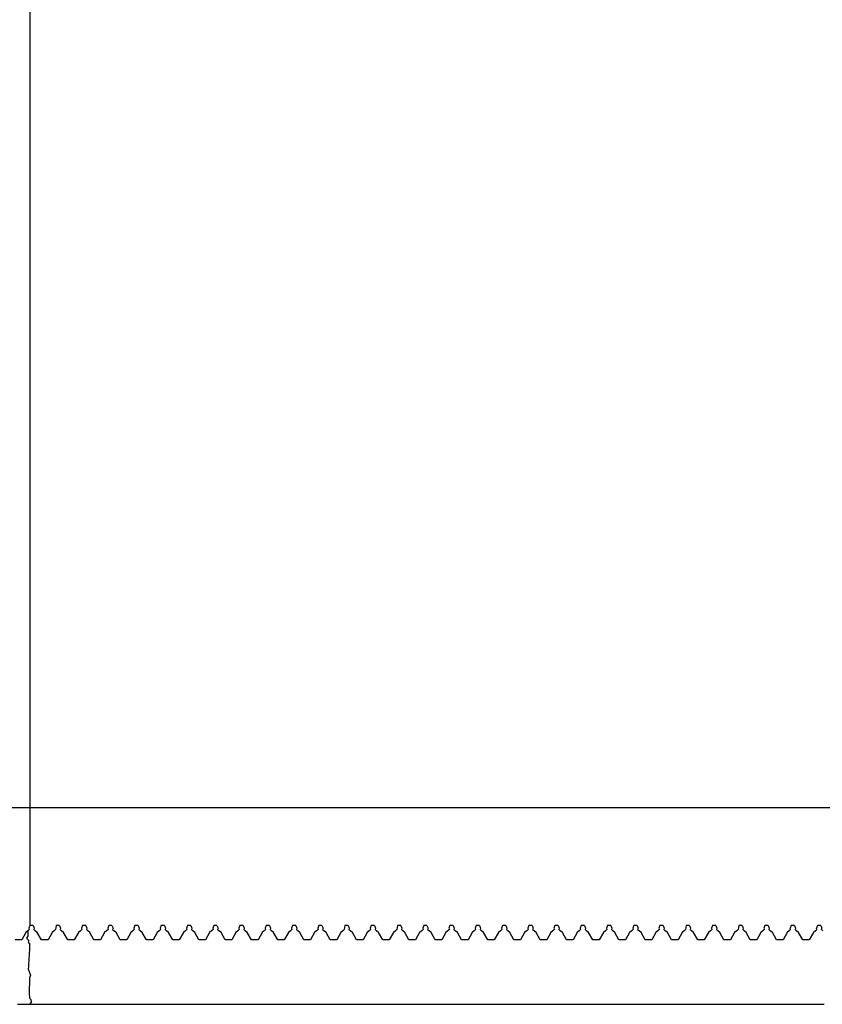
# Model space of a CAD drawing. Extents: x -1681 to 1519, y -1242 to 981.
# Tile 18 of 28: x -82 to -51, y 831 to 868. Entities that reach past the tile are written whole.
import ezdxf

# ---------------------------------------------------------------- set-up
doc = ezdxf.new("R2010")
doc.units = 0
doc.layers.get('0').update_dxf_attribs({"linetype": 'CONTINUOUS'})

msp = doc.modelspace()

# ---------------------------------------------------------------- linework, layer by layer
for p, q in [((-81.236, 980.632), (-81.236, 838.132)), ((-140.424, 838.132), (-81.236, 838.132)), ((-81.236, 838.132), (-22.047, 838.132)), ((-81.236, 838.132), (-81.236, 833.632)), ((-81.236, 833.632), (-81.275, 833.533)), ((-81.111, 833.632), (-81.236, 833.632)), ((-81.111, 833.632), (-81.071, 833.533)), ((-80.236, 833.632), (-80.26, 833.477)), ((-80.111, 833.632), (-80.236, 833.632)), ((-80.111, 833.632), (-80.071, 833.533)), ((-79.236, 833.632), (-79.275, 833.533)), ((-79.111, 833.632), (-79.236, 833.632)), ((-79.111, 833.632), (-79.071, 833.533)), ((-78.236, 833.632), (-78.275, 833.533)), ((-78.111, 833.632), (-78.236, 833.632)), ((-78.111, 833.632), (-78.071, 833.533)), ((-77.236, 833.632), (-77.275, 833.533)), ((-77.111, 833.632), (-77.236, 833.632)), ((-77.111, 833.632), (-77.071, 833.533)), ((-76.236, 833.632), (-76.275, 833.533)), ((-76.111, 833.632), (-76.236, 833.632)), ((-76.111, 833.632), (-76.071, 833.533)), ((-75.236, 833.632), (-75.275, 833.533)), ((-75.111, 833.632), (-75.236, 833.632)), ((-75.111, 833.632), (-75.071, 833.533)), ((-74.236, 833.632), (-74.275, 833.533)), ((-74.111, 833.632), (-74.236, 833.632)), ((-74.111, 833.632), (-74.071, 833.533)), ((-73.236, 833.632), (-73.275, 833.533)), ((-73.111, 833.632), (-73.236, 833.632)), ((-73.111, 833.632), (-73.071, 833.533)), ((-72.236, 833.632), (-72.275, 833.533)), ((-72.111, 833.632), (-72.236, 833.632)), ((-72.111, 833.632), (-72.071, 833.533)), ((-71.236, 833.632), (-71.275, 833.533)), ((-71.111, 833.632), (-71.236, 833.632)), ((-71.111, 833.632), (-71.071, 833.533)), ((-70.236, 833.632), (-70.275, 833.533)), ((-70.111, 833.632), (-70.236, 833.632)), ((-70.111, 833.632), (-70.071, 833.533)), ((-69.236, 833.632), (-69.26, 833.477)), ((-69.111, 833.632), (-69.236, 833.632)), ((-69.111, 833.632), (-69.071, 833.533)), ((-68.236, 833.632), (-68.275, 833.533)), ((-68.111, 833.632), (-68.236, 833.632)), ((-68.111, 833.632), (-68.071, 833.533)), ((-67.236, 833.632), (-67.26, 833.477)), ((-67.111, 833.632), (-67.236, 833.632)), ((-67.111, 833.632), (-67.071, 833.533)), ((-66.236, 833.632), (-66.275, 833.533)), ((-66.111, 833.632), (-66.236, 833.632)), ((-66.111, 833.632), (-66.071, 833.533)), ((-65.236, 833.632), (-65.275, 833.533)), ((-65.111, 833.632), (-65.236, 833.632)), ((-65.111, 833.632), (-65.071, 833.533)), ((-64.236, 833.632), (-64.275, 833.533)), ((-64.111, 833.632), (-64.236, 833.632)), ((-64.111, 833.632), (-64.071, 833.533)), ((-63.236, 833.632), (-63.275, 833.533)), ((-63.111, 833.632), (-63.236, 833.632)), ((-63.111, 833.632), (-63.071, 833.533)), ((-62.236, 833.632), (-62.275, 833.533)), ((-62.111, 833.632), (-62.236, 833.632)), ((-62.111, 833.632), (-62.071, 833.533)), ((-61.236, 833.632), (-61.275, 833.533)), ((-61.111, 833.632), (-61.236, 833.632)), ((-61.111, 833.632), (-61.071, 833.533)), ((-60.236, 833.632), (-60.275, 833.533)), ((-60.111, 833.632), (-60.236, 833.632)), ((-60.111, 833.632), (-60.071, 833.533)), ((-59.236, 833.632), (-59.275, 833.533)), ((-59.111, 833.632), (-59.236, 833.632)), ((-59.111, 833.632), (-59.071, 833.533)), ((-58.236, 833.632), (-58.275, 833.533)), ((-58.111, 833.632), (-58.236, 833.632)), ((-58.111, 833.632), (-58.071, 833.533)), ((-57.236, 833.632), (-57.275, 833.533)), ((-57.111, 833.632), (-57.236, 833.632)), ((-57.111, 833.632), (-57.071, 833.533)), ((-56.236, 833.632), (-56.26, 833.477)), ((-56.111, 833.632), (-56.236, 833.632)), ((-56.111, 833.632), (-56.071, 833.533)), ((-55.236, 833.632), (-55.275, 833.533)), ((-55.111, 833.632), (-55.236, 833.632)), ((-55.111, 833.632), (-55.071, 833.533)), ((-54.236, 833.632), (-54.26, 833.477)), ((-54.111, 833.632), (-54.236, 833.632)), ((-54.111, 833.632), (-54.071, 833.533)), ((-53.236, 833.632), (-53.275, 833.533)), ((-53.111, 833.632), (-53.236, 833.632)), ((-53.111, 833.632), (-53.071, 833.533)), ((-52.236, 833.632), (-52.275, 833.533)), ((-52.111, 833.632), (-52.236, 833.632)), ((-52.111, 833.632), (-52.071, 833.533)), ((-51.236, 833.632), (-51.275, 833.533)), ((-51.111, 833.632), (-51.236, 833.632)), ((-51.111, 833.632), (-51.071, 833.533)), ((-81.392, 833.361), (-81.548, 833.09)), ((-81.314, 833.43), (-81.392, 833.361)), ((-81.314, 833.43), (-81.319, 833.23)), ((-81.287, 833.454), (-81.314, 833.43)), ((-81.26, 833.477), (-81.287, 833.454)), ((-81.275, 833.533), (-81.26, 833.477)), ((-81.071, 833.533), (-81.086, 833.477)), ((-81.086, 833.477), (-81.06, 833.454)), ((-81.06, 833.454), (-81.033, 833.43)), ((-80.955, 833.361), (-81.033, 833.43)), ((-80.798, 833.09), (-80.955, 833.361)), ((-80.392, 833.361), (-80.548, 833.09)), ((-80.314, 833.43), (-80.392, 833.361)), ((-80.314, 833.43), (-80.26, 833.477)), ((-80.071, 833.533), (-80.086, 833.477)), ((-80.086, 833.477), (-80.06, 833.454)), ((-80.06, 833.454), (-80.033, 833.43)), ((-79.955, 833.361), (-80.033, 833.43)), ((-79.798, 833.09), (-79.955, 833.361)), ((-79.392, 833.361), (-79.548, 833.09)), ((-79.314, 833.43), (-79.392, 833.361)), ((-79.287, 833.454), (-79.314, 833.43)), ((-79.26, 833.477), (-79.287, 833.454)), ((-79.275, 833.533), (-79.26, 833.477)), ((-79.071, 833.533), (-79.086, 833.477)), ((-79.086, 833.477), (-79.06, 833.454)), ((-79.06, 833.454), (-79.033, 833.43)), ((-78.955, 833.361), (-79.033, 833.43)), ((-78.798, 833.09), (-78.955, 833.361)), ((-78.392, 833.361), (-78.548, 833.09)), ((-78.314, 833.43), (-78.392, 833.361)), ((-78.287, 833.454), (-78.314, 833.43)), ((-78.26, 833.477), (-78.287, 833.454)), ((-78.275, 833.533), (-78.26, 833.477)), ((-78.071, 833.533), (-78.086, 833.477)), ((-78.086, 833.477), (-78.06, 833.454)), ((-78.06, 833.454), (-78.033, 833.43)), ((-77.955, 833.361), (-78.033, 833.43)), ((-77.798, 833.09), (-77.955, 833.361)), ((-77.392, 833.361), (-77.548, 833.09)), ((-77.314, 833.43), (-77.392, 833.361)), ((-77.287, 833.454), (-77.314, 833.43)), ((-77.26, 833.477), (-77.287, 833.454)), ((-77.275, 833.533), (-77.26, 833.477)), ((-77.071, 833.533), (-77.086, 833.477)), ((-77.086, 833.477), (-77.06, 833.454)), ((-77.06, 833.454), (-77.033, 833.43)), ((-76.955, 833.361), (-77.033, 833.43)), ((-76.798, 833.09), (-76.955, 833.361)), ((-76.392, 833.361), (-76.548, 833.09)), ((-76.314, 833.43), (-76.392, 833.361)), ((-76.287, 833.454), (-76.314, 833.43)), ((-76.26, 833.477), (-76.287, 833.454)), ((-76.275, 833.533), (-76.26, 833.477)), ((-76.071, 833.533), (-76.086, 833.477)), ((-76.086, 833.477), (-76.06, 833.454)), ((-76.06, 833.454), (-76.033, 833.43)), ((-75.955, 833.361), (-76.033, 833.43)), ((-75.798, 833.09), (-75.955, 833.361)), ((-75.392, 833.361), (-75.548, 833.09)), ((-75.314, 833.43), (-75.392, 833.361)), ((-75.287, 833.454), (-75.314, 833.43)), ((-75.26, 833.477), (-75.287, 833.454)), ((-75.275, 833.533), (-75.26, 833.477)), ((-75.071, 833.533), (-75.086, 833.477)), ((-75.086, 833.477), (-75.06, 833.454)), ((-75.06, 833.454), (-75.033, 833.43)), ((-74.955, 833.361), (-75.033, 833.43)), ((-74.798, 833.09), (-74.955, 833.361)), ((-74.392, 833.361), (-74.548, 833.09)), ((-74.314, 833.43), (-74.392, 833.361)), ((-74.287, 833.454), (-74.314, 833.43)), ((-74.26, 833.477), (-74.287, 833.454)), ((-74.275, 833.533), (-74.26, 833.477)), ((-74.071, 833.533), (-74.086, 833.477)), ((-74.086, 833.477), (-74.06, 833.454)), ((-74.06, 833.454), (-74.033, 833.43)), ((-73.955, 833.361), (-74.033, 833.43)), ((-73.798, 833.09), (-73.955, 833.361)), ((-73.392, 833.361), (-73.548, 833.09)), ((-73.314, 833.43), (-73.392, 833.361)), ((-73.287, 833.454), (-73.314, 833.43)), ((-73.26, 833.477), (-73.287, 833.454)), ((-73.275, 833.533), (-73.26, 833.477)), ((-73.071, 833.533), (-73.086, 833.477)), ((-73.086, 833.477), (-73.06, 833.454)), ((-73.06, 833.454), (-73.033, 833.43)), ((-72.955, 833.361), (-73.033, 833.43)), ((-72.798, 833.09), (-72.955, 833.361)), ((-72.392, 833.361), (-72.548, 833.09)), ((-72.314, 833.43), (-72.392, 833.361)), ((-72.287, 833.454), (-72.314, 833.43)), ((-72.26, 833.477), (-72.287, 833.454)), ((-72.275, 833.533), (-72.26, 833.477)), ((-72.071, 833.533), (-72.086, 833.477)), ((-72.086, 833.477), (-72.06, 833.454)), ((-72.06, 833.454), (-72.033, 833.43)), ((-71.955, 833.361), (-72.033, 833.43)), ((-71.798, 833.09), (-71.955, 833.361)), ((-71.392, 833.361), (-71.548, 833.09)), ((-71.314, 833.43), (-71.392, 833.361)), ((-71.287, 833.454), (-71.314, 833.43)), ((-71.26, 833.477), (-71.287, 833.454)), ((-71.275, 833.533), (-71.26, 833.477)), ((-71.071, 833.533), (-71.086, 833.477)), ((-71.086, 833.477), (-71.06, 833.454)), ((-71.06, 833.454), (-71.033, 833.43)), ((-70.955, 833.361), (-71.033, 833.43)), ((-70.798, 833.09), (-70.955, 833.361)), ((-70.392, 833.361), (-70.548, 833.09)), ((-70.314, 833.43), (-70.392, 833.361)), ((-70.287, 833.454), (-70.314, 833.43)), ((-70.26, 833.477), (-70.287, 833.454)), ((-70.275, 833.533), (-70.26, 833.477)), ((-70.071, 833.533), (-70.086, 833.477)), ((-70.086, 833.477), (-70.06, 833.454)), ((-70.06, 833.454), (-70.033, 833.43)), ((-69.955, 833.361), (-70.033, 833.43)), ((-69.798, 833.09), (-69.955, 833.361)), ((-69.392, 833.361), (-69.548, 833.09)), ((-69.314, 833.43), (-69.392, 833.361)), ((-69.314, 833.43), (-69.26, 833.477)), ((-69.071, 833.533), (-69.086, 833.477)), ((-69.086, 833.477), (-69.06, 833.454)), ((-69.06, 833.454), (-69.033, 833.43)), ((-68.955, 833.361), (-69.033, 833.43)), ((-68.798, 833.09), (-68.955, 833.361)), ((-68.392, 833.361), (-68.548, 833.09)), ((-68.314, 833.43), (-68.392, 833.361)), ((-68.287, 833.454), (-68.314, 833.43)), ((-68.26, 833.477), (-68.287, 833.454)), ((-68.275, 833.533), (-68.26, 833.477)), ((-68.071, 833.533), (-68.086, 833.477)), ((-68.086, 833.477), (-68.06, 833.454)), ((-68.06, 833.454), (-68.033, 833.43)), ((-67.955, 833.361), (-68.033, 833.43)), ((-67.798, 833.09), (-67.955, 833.361)), ((-67.392, 833.361), (-67.548, 833.09)), ((-67.314, 833.43), (-67.392, 833.361)), ((-67.314, 833.43), (-67.26, 833.477)), ((-67.071, 833.533), (-67.086, 833.477)), ((-67.086, 833.477), (-67.06, 833.454)), ((-67.06, 833.454), (-67.033, 833.43)), ((-66.955, 833.361), (-67.033, 833.43)), ((-66.798, 833.09), (-66.955, 833.361)), ((-66.392, 833.361), (-66.548, 833.09)), ((-66.314, 833.43), (-66.392, 833.361)), ((-66.287, 833.454), (-66.314, 833.43)), ((-66.26, 833.477), (-66.287, 833.454)), ((-66.275, 833.533), (-66.26, 833.477)), ((-66.071, 833.533), (-66.086, 833.477)), ((-66.086, 833.477), (-66.06, 833.454)), ((-66.06, 833.454), (-66.033, 833.43)), ((-65.955, 833.361), (-66.033, 833.43)), ((-65.798, 833.09), (-65.955, 833.361)), ((-65.392, 833.361), (-65.548, 833.09)), ((-65.314, 833.43), (-65.392, 833.361)), ((-65.287, 833.454), (-65.314, 833.43)), ((-65.26, 833.477), (-65.287, 833.454)), ((-65.275, 833.533), (-65.26, 833.477)), ((-65.071, 833.533), (-65.086, 833.477)), ((-65.086, 833.477), (-65.06, 833.454)), ((-65.06, 833.454), (-65.033, 833.43)), ((-64.955, 833.361), (-65.033, 833.43)), ((-64.798, 833.09), (-64.955, 833.361)), ((-64.392, 833.361), (-64.548, 833.09)), ((-64.314, 833.43), (-64.392, 833.361)), ((-64.287, 833.454), (-64.314, 833.43)), ((-64.26, 833.477), (-64.287, 833.454)), ((-64.275, 833.533), (-64.26, 833.477)), ((-64.071, 833.533), (-64.086, 833.477)), ((-64.086, 833.477), (-64.06, 833.454)), ((-64.06, 833.454), (-64.033, 833.43)), ((-63.955, 833.361), (-64.033, 833.43)), ((-63.798, 833.09), (-63.955, 833.361)), ((-63.392, 833.361), (-63.548, 833.09)), ((-63.314, 833.43), (-63.392, 833.361)), ((-63.287, 833.454), (-63.314, 833.43)), ((-63.26, 833.477), (-63.287, 833.454)), ((-63.275, 833.533), (-63.26, 833.477)), ((-63.071, 833.533), (-63.086, 833.477)), ((-63.086, 833.477), (-63.06, 833.454)), ((-63.06, 833.454), (-63.033, 833.43)), ((-62.955, 833.361), (-63.033, 833.43)), ((-62.798, 833.09), (-62.955, 833.361)), ((-62.392, 833.361), (-62.548, 833.09)), ((-62.314, 833.43), (-62.392, 833.361)), ((-62.287, 833.454), (-62.314, 833.43)), ((-62.26, 833.477), (-62.287, 833.454)), ((-62.275, 833.533), (-62.26, 833.477)), ((-62.071, 833.533), (-62.086, 833.477)), ((-62.086, 833.477), (-62.06, 833.454)), ((-62.06, 833.454), (-62.033, 833.43)), ((-61.955, 833.361), (-62.033, 833.43)), ((-61.798, 833.09), (-61.955, 833.361)), ((-61.392, 833.361), (-61.548, 833.09)), ((-61.314, 833.43), (-61.392, 833.361)), ((-61.287, 833.454), (-61.314, 833.43)), ((-61.26, 833.477), (-61.287, 833.454)), ((-61.275, 833.533), (-61.26, 833.477)), ((-61.071, 833.533), (-61.086, 833.477)), ((-61.086, 833.477), (-61.06, 833.454)), ((-61.06, 833.454), (-61.033, 833.43)), ((-60.955, 833.361), (-61.033, 833.43)), ((-60.798, 833.09), (-60.955, 833.361)), ((-60.392, 833.361), (-60.548, 833.09)), ((-60.314, 833.43), (-60.392, 833.361)), ((-60.287, 833.454), (-60.314, 833.43)), ((-60.26, 833.477), (-60.287, 833.454)), ((-60.275, 833.533), (-60.26, 833.477)), ((-60.071, 833.533), (-60.086, 833.477)), ((-60.086, 833.477), (-60.06, 833.454)), ((-60.06, 833.454), (-60.033, 833.43)), ((-59.955, 833.361), (-60.033, 833.43)), ((-59.798, 833.09), (-59.955, 833.361)), ((-59.392, 833.361), (-59.548, 833.09)), ((-59.314, 833.43), (-59.392, 833.361)), ((-59.287, 833.454), (-59.314, 833.43)), ((-59.26, 833.477), (-59.287, 833.454)), ((-59.275, 833.533), (-59.26, 833.477)), ((-59.071, 833.533), (-59.086, 833.477)), ((-59.086, 833.477), (-59.06, 833.454)), ((-59.06, 833.454), (-59.033, 833.43)), ((-58.955, 833.361), (-59.033, 833.43)), ((-58.798, 833.09), (-58.955, 833.361)), ((-58.392, 833.361), (-58.548, 833.09)), ((-58.314, 833.43), (-58.392, 833.361)), ((-58.287, 833.454), (-58.314, 833.43)), ((-58.26, 833.477), (-58.287, 833.454)), ((-58.275, 833.533), (-58.26, 833.477)), ((-58.071, 833.533), (-58.086, 833.477)), ((-58.086, 833.477), (-58.06, 833.454)), ((-58.06, 833.454), (-58.033, 833.43)), ((-57.955, 833.361), (-58.033, 833.43)), ((-57.798, 833.09), (-57.955, 833.361)), ((-57.392, 833.361), (-57.548, 833.09)), ((-57.314, 833.43), (-57.392, 833.361)), ((-57.287, 833.454), (-57.314, 833.43)), ((-57.26, 833.477), (-57.287, 833.454)), ((-57.275, 833.533), (-57.26, 833.477)), ((-57.071, 833.533), (-57.086, 833.477)), ((-57.086, 833.477), (-57.06, 833.454)), ((-57.06, 833.454), (-57.033, 833.43)), ((-56.955, 833.361), (-57.033, 833.43)), ((-56.798, 833.09), (-56.955, 833.361)), ((-56.392, 833.361), (-56.548, 833.09)), ((-56.314, 833.43), (-56.392, 833.361)), ((-56.314, 833.43), (-56.26, 833.477)), ((-56.071, 833.533), (-56.086, 833.477)), ((-56.086, 833.477), (-56.06, 833.454)), ((-56.06, 833.454), (-56.033, 833.43)), ((-55.955, 833.361), (-56.033, 833.43)), ((-55.798, 833.09), (-55.955, 833.361)), ((-55.392, 833.361), (-55.548, 833.09)), ((-55.314, 833.43), (-55.392, 833.361)), ((-55.287, 833.454), (-55.314, 833.43)), ((-55.26, 833.477), (-55.287, 833.454)), ((-55.275, 833.533), (-55.26, 833.477)), ((-55.071, 833.533), (-55.086, 833.477)), ((-55.086, 833.477), (-55.06, 833.454)), ((-55.06, 833.454), (-55.033, 833.43)), ((-54.955, 833.361), (-55.033, 833.43)), ((-54.798, 833.09), (-54.955, 833.361)), ((-54.392, 833.361), (-54.548, 833.09)), ((-54.314, 833.43), (-54.392, 833.361)), ((-54.314, 833.43), (-54.26, 833.477)), ((-54.071, 833.533), (-54.086, 833.477)), ((-54.086, 833.477), (-54.06, 833.454)), ((-54.06, 833.454), (-54.033, 833.43)), ((-53.955, 833.361), (-54.033, 833.43)), ((-53.798, 833.09), (-53.955, 833.361)), ((-53.392, 833.361), (-53.548, 833.09)), ((-53.314, 833.43), (-53.392, 833.361)), ((-53.287, 833.454), (-53.314, 833.43)), ((-53.26, 833.477), (-53.287, 833.454)), ((-53.275, 833.533), (-53.26, 833.477)), ((-53.071, 833.533), (-53.086, 833.477)), ((-53.086, 833.477), (-53.06, 833.454)), ((-53.06, 833.454), (-53.033, 833.43)), ((-52.955, 833.361), (-53.033, 833.43)), ((-52.798, 833.09), (-52.955, 833.361)), ((-52.392, 833.361), (-52.548, 833.09)), ((-52.314, 833.43), (-52.392, 833.361)), ((-52.287, 833.454), (-52.314, 833.43)), ((-52.287, 833.454), (-52.26, 833.477)), ((-52.26, 833.477), (-52.275, 833.533)), ((-52.071, 833.533), (-52.086, 833.477)), ((-52.086, 833.477), (-52.06, 833.454)), ((-52.06, 833.454), (-52.033, 833.43)), ((-51.955, 833.361), (-52.033, 833.43)), ((-51.798, 833.09), (-51.955, 833.361)), ((-51.392, 833.361), (-51.548, 833.09)), ((-51.314, 833.43), (-51.392, 833.361)), ((-51.287, 833.454), (-51.314, 833.43)), ((-51.287, 833.454), (-51.26, 833.477)), ((-51.26, 833.477), (-51.275, 833.533)), ((-51.086, 833.477), (-51.071, 833.533)), ((-51.086, 833.477), (-51.033, 833.43)), ((-81.548, 833.09), (-81.798, 833.09)), ((-81.319, 833.23), (-81.351, 833.182)), ((-81.331, 833.095), (-81.351, 833.182)), ((-81.293, 833.072), (-81.331, 833.095)), ((-81.286, 833.03), (-81.309, 832.995)), ((-81.309, 832.995), (-81.236, 832.904)), ((-81.293, 833.072), (-81.286, 833.03)), ((-81.238, 832.743), (-81.236, 832.904)), ((-80.548, 833.09), (-80.798, 833.09)), ((-79.548, 833.09), (-79.798, 833.09)), ((-78.548, 833.09), (-78.798, 833.09)), ((-77.548, 833.09), (-77.798, 833.09)), ((-76.548, 833.09), (-76.798, 833.09)), ((-75.548, 833.09), (-75.798, 833.09)), ((-74.548, 833.09), (-74.798, 833.09)), ((-73.548, 833.09), (-73.798, 833.09)), ((-72.548, 833.09), (-72.798, 833.09)), ((-71.548, 833.09), (-71.798, 833.09)), ((-70.548, 833.09), (-70.798, 833.09)), ((-69.548, 833.09), (-69.798, 833.09)), ((-68.548, 833.09), (-68.798, 833.09)), ((-67.548, 833.09), (-67.798, 833.09)), ((-66.548, 833.09), (-66.798, 833.09)), ((-65.548, 833.09), (-65.798, 833.09)), ((-64.548, 833.09), (-64.798, 833.09)), ((-63.548, 833.09), (-63.798, 833.09)), ((-62.548, 833.09), (-62.798, 833.09)), ((-61.548, 833.09), (-61.798, 833.09)), ((-60.548, 833.09), (-60.798, 833.09)), ((-59.548, 833.09), (-59.798, 833.09)), ((-58.548, 833.09), (-58.798, 833.09)), ((-57.548, 833.09), (-57.798, 833.09)), ((-56.548, 833.09), (-56.798, 833.09)), ((-55.548, 833.09), (-55.798, 833.09)), ((-54.548, 833.09), (-54.798, 833.09)), ((-53.548, 833.09), (-53.798, 833.09)), ((-52.548, 833.09), (-52.798, 833.09)), ((-51.548, 833.09), (-51.798, 833.09)), ((-81.278, 832.132), (-81.238, 832.743)), ((-81.279, 832.097), (-81.278, 832.132)), ((-81.288, 831.942), (-81.279, 832.097)), ((-81.288, 831.942), (-81.21, 831.737)), ((-81.258, 831.006), (-81.236, 831.66)), ((-81.21, 831.737), (-81.236, 831.66)), ((-81.236, 830.935), (-81.258, 831.006)), ((-81.705, 830.632), (-81.548, 830.632)), ((-81.548, 830.632), (-81.486, 830.632)), ((-81.486, 830.632), (-81.361, 830.632)), ((-81.361, 830.632), (-81.298, 830.632)), ((-81.298, 830.632), (-81.236, 830.632)), ((-81.236, 830.851), (-81.236, 830.935)), ((-81.194, 830.801), (-81.236, 830.851)), ((-81.173, 830.733), (-81.236, 830.632)), ((-81.236, 830.632), (-81.205, 830.632)), ((-81.205, 830.632), (-81.142, 830.632)), ((-81.173, 830.733), (-81.194, 830.801)), ((-81.142, 830.632), (-81.048, 830.632)), ((-81.048, 830.632), (-80.986, 830.632)), ((-80.986, 830.632), (-80.861, 830.632)), ((-80.861, 830.632), (-80.798, 830.632)), ((-80.798, 830.632), (-80.705, 830.632)), ((-80.705, 830.632), (-80.642, 830.632)), ((-80.642, 830.632), (-80.548, 830.632)), ((-80.548, 830.632), (-80.486, 830.632)), ((-80.486, 830.632), (-80.361, 830.632)), ((-80.361, 830.632), (-80.298, 830.632)), ((-80.298, 830.632), (-80.142, 830.632)), ((-80.142, 830.632), (-80.048, 830.632)), ((-80.048, 830.632), (-79.986, 830.632)), ((-79.986, 830.632), (-79.861, 830.632)), ((-79.861, 830.632), (-79.798, 830.632)), ((-79.798, 830.632), (-79.705, 830.632)), ((-79.705, 830.632), (-79.548, 830.632)), ((-79.548, 830.632), (-79.486, 830.632)), ((-79.486, 830.632), (-79.361, 830.632)), ((-79.361, 830.632), (-79.298, 830.632)), ((-79.298, 830.632), (-79.205, 830.632)), ((-79.205, 830.632), (-79.142, 830.632)), ((-79.142, 830.632), (-79.048, 830.632)), ((-79.048, 830.632), (-78.986, 830.632)), ((-78.986, 830.632), (-78.861, 830.632)), ((-78.861, 830.632), (-78.798, 830.632)), ((-78.798, 830.632), (-78.705, 830.632)), ((-78.705, 830.632), (-78.642, 830.632)), ((-78.642, 830.632), (-78.548, 830.632)), ((-78.548, 830.632), (-78.298, 830.632)), ((-78.298, 830.632), (-78.205, 830.632)), ((-78.205, 830.632), (-78.142, 830.632)), ((-78.142, 830.632), (-78.048, 830.632)), ((-78.048, 830.632), (-77.986, 830.632)), ((-77.986, 830.632), (-77.861, 830.632)), ((-77.861, 830.632), (-77.798, 830.632)), ((-77.798, 830.632), (-77.705, 830.632)), ((-77.705, 830.632), (-77.642, 830.632)), ((-77.642, 830.632), (-77.548, 830.632)), ((-77.548, 830.632), (-77.486, 830.632)), ((-77.486, 830.632), (-77.361, 830.632)), ((-77.361, 830.632), (-77.298, 830.632)), ((-77.298, 830.632), (-77.205, 830.632)), ((-77.205, 830.632), (-77.142, 830.632)), ((-77.142, 830.632), (-76.986, 830.632)), ((-76.986, 830.632), (-76.861, 830.632)), ((-76.861, 830.632), (-76.798, 830.632)), ((-76.798, 830.632), (-76.705, 830.632)), ((-76.705, 830.632), (-76.642, 830.632)), ((-76.642, 830.632), (-76.548, 830.632)), ((-76.548, 830.632), (-76.298, 830.632)), ((-76.298, 830.632), (-76.205, 830.632)), ((-76.205, 830.632), (-76.142, 830.632)), ((-76.142, 830.632), (-76.048, 830.632)), ((-76.048, 830.632), (-75.986, 830.632)), ((-75.986, 830.632), (-75.861, 830.632)), ((-75.861, 830.632), (-75.798, 830.632)), ((-75.798, 830.632), (-75.705, 830.632)), ((-75.705, 830.632), (-75.642, 830.632)), ((-75.642, 830.632), (-75.548, 830.632)), ((-75.548, 830.632), (-75.486, 830.632)), ((-75.486, 830.632), (-75.361, 830.632)), ((-75.361, 830.632), (-75.298, 830.632)), ((-75.298, 830.632), (-75.205, 830.632)), ((-75.205, 830.632), (-75.142, 830.632)), ((-75.142, 830.632), (-74.986, 830.632)), ((-74.986, 830.632), (-74.861, 830.632)), ((-74.861, 830.632), (-74.798, 830.632)), ((-74.798, 830.632), (-74.705, 830.632)), ((-74.705, 830.632), (-74.642, 830.632)), ((-74.642, 830.632), (-74.548, 830.632)), ((-74.548, 830.632), (-74.298, 830.632)), ((-74.298, 830.632), (-74.205, 830.632)), ((-74.205, 830.632), (-74.142, 830.632)), ((-74.142, 830.632), (-74.048, 830.632)), ((-74.048, 830.632), (-73.986, 830.632)), ((-73.986, 830.632), (-73.861, 830.632)), ((-73.861, 830.632), (-73.798, 830.632)), ((-73.798, 830.632), (-73.705, 830.632)), ((-73.705, 830.632), (-73.642, 830.632)), ((-73.642, 830.632), (-73.548, 830.632)), ((-73.548, 830.632), (-73.486, 830.632)), ((-73.486, 830.632), (-73.361, 830.632)), ((-73.361, 830.632), (-73.298, 830.632)), ((-73.298, 830.632), (-73.205, 830.632)), ((-73.205, 830.632), (-73.142, 830.632)), ((-73.142, 830.632), (-73.048, 830.632)), ((-73.048, 830.632), (-72.986, 830.632)), ((-72.986, 830.632), (-72.861, 830.632)), ((-72.861, 830.632), (-72.798, 830.632)), ((-72.798, 830.632), (-72.705, 830.632)), ((-72.705, 830.632), (-72.642, 830.632)), ((-72.642, 830.632), (-72.548, 830.632)), ((-72.548, 830.632), (-72.486, 830.632)), ((-72.486, 830.632), (-72.361, 830.632)), ((-72.361, 830.632), (-72.298, 830.632)), ((-72.298, 830.632), (-72.205, 830.632)), ((-72.205, 830.632), (-72.142, 830.632)), ((-72.142, 830.632), (-72.048, 830.632)), ((-72.048, 830.632), (-71.986, 830.632)), ((-71.986, 830.632), (-71.861, 830.632)), ((-71.861, 830.632), (-71.705, 830.632)), ((-71.705, 830.632), (-71.642, 830.632)), ((-71.642, 830.632), (-71.548, 830.632)), ((-71.548, 830.632), (-71.486, 830.632)), ((-71.486, 830.632), (-71.361, 830.632)), ((-71.361, 830.632), (-71.298, 830.632)), ((-71.298, 830.632), (-71.205, 830.632)), ((-71.205, 830.632), (-71.142, 830.632)), ((-71.142, 830.632), (-71.048, 830.632)), ((-71.048, 830.632), (-70.986, 830.632)), ((-70.986, 830.632), (-70.861, 830.632)), ((-70.861, 830.632), (-70.798, 830.632)), ((-70.798, 830.632), (-70.705, 830.632)), ((-70.705, 830.632), (-70.642, 830.632)), ((-70.642, 830.632), (-70.548, 830.632)), ((-70.548, 830.632), (-70.486, 830.632)), ((-70.486, 830.632), (-70.361, 830.632)), ((-70.361, 830.632), (-70.298, 830.632)), ((-70.298, 830.632), (-70.205, 830.632)), ((-70.205, 830.632), (-70.142, 830.632)), ((-70.142, 830.632), (-70.048, 830.632)), ((-70.048, 830.632), (-69.986, 830.632)), ((-69.986, 830.632), (-69.861, 830.632)), ((-69.861, 830.632), (-69.705, 830.632)), ((-69.705, 830.632), (-69.642, 830.632)), ((-69.642, 830.632), (-69.548, 830.632)), ((-69.548, 830.632), (-69.486, 830.632)), ((-69.486, 830.632), (-69.361, 830.632)), ((-69.361, 830.632), (-69.298, 830.632)), ((-69.298, 830.632), (-69.205, 830.632)), ((-69.205, 830.632), (-69.142, 830.632)), ((-69.142, 830.632), (-69.048, 830.632)), ((-69.048, 830.632), (-68.986, 830.632)), ((-68.986, 830.632), (-68.861, 830.632)), ((-68.861, 830.632), (-68.798, 830.632)), ((-68.798, 830.632), (-68.705, 830.632)), ((-68.705, 830.632), (-68.548, 830.632)), ((-68.548, 830.632), (-68.486, 830.632)), ((-68.486, 830.632), (-68.361, 830.632)), ((-68.361, 830.632), (-68.298, 830.632)), ((-68.298, 830.632), (-68.205, 830.632)), ((-68.205, 830.632), (-68.142, 830.632)), ((-68.142, 830.632), (-68.048, 830.632)), ((-68.048, 830.632), (-67.986, 830.632)), ((-67.986, 830.632), (-67.861, 830.632)), ((-67.861, 830.632), (-67.798, 830.632)), ((-67.798, 830.632), (-67.705, 830.632)), ((-67.705, 830.632), (-67.642, 830.632)), ((-67.642, 830.632), (-67.548, 830.632)), ((-67.548, 830.632), (-67.486, 830.632)), ((-67.486, 830.632), (-67.361, 830.632)), ((-67.361, 830.632), (-67.298, 830.632)), ((-67.298, 830.632), (-67.142, 830.632)), ((-67.142, 830.632), (-67.048, 830.632)), ((-67.048, 830.632), (-66.986, 830.632)), ((-66.986, 830.632), (-66.861, 830.632)), ((-66.861, 830.632), (-66.798, 830.632)), ((-66.798, 830.632), (-66.705, 830.632)), ((-66.705, 830.632), (-66.548, 830.632)), ((-66.548, 830.632), (-66.486, 830.632)), ((-66.486, 830.632), (-66.361, 830.632)), ((-66.361, 830.632), (-66.298, 830.632)), ((-66.298, 830.632), (-66.205, 830.632)), ((-66.205, 830.632), (-66.142, 830.632)), ((-66.142, 830.632), (-66.048, 830.632)), ((-66.048, 830.632), (-65.986, 830.632)), ((-65.986, 830.632), (-65.861, 830.632)), ((-65.861, 830.632), (-65.798, 830.632)), ((-65.798, 830.632), (-65.705, 830.632)), ((-65.705, 830.632), (-65.642, 830.632)), ((-65.642, 830.632), (-65.548, 830.632)), ((-65.548, 830.632), (-65.298, 830.632)), ((-65.298, 830.632), (-65.205, 830.632)), ((-65.205, 830.632), (-65.142, 830.632)), ((-65.142, 830.632), (-65.048, 830.632)), ((-65.048, 830.632), (-64.986, 830.632)), ((-64.986, 830.632), (-64.861, 830.632)), ((-64.861, 830.632), (-64.798, 830.632)), ((-64.798, 830.632), (-64.705, 830.632)), ((-64.705, 830.632), (-64.642, 830.632)), ((-64.642, 830.632), (-64.548, 830.632)), ((-64.548, 830.632), (-64.486, 830.632)), ((-64.486, 830.632), (-64.361, 830.632)), ((-64.361, 830.632), (-64.298, 830.632)), ((-64.298, 830.632), (-64.205, 830.632)), ((-64.205, 830.632), (-64.142, 830.632)), ((-64.142, 830.632), (-63.986, 830.632)), ((-63.986, 830.632), (-63.861, 830.632)), ((-63.861, 830.632), (-63.798, 830.632)), ((-63.798, 830.632), (-63.705, 830.632)), ((-63.705, 830.632), (-63.642, 830.632)), ((-63.642, 830.632), (-63.548, 830.632)), ((-63.548, 830.632), (-63.298, 830.632)), ((-63.298, 830.632), (-63.205, 830.632)), ((-63.205, 830.632), (-63.142, 830.632)), ((-63.142, 830.632), (-63.048, 830.632)), ((-63.048, 830.632), (-62.986, 830.632)), ((-62.986, 830.632), (-62.861, 830.632)), ((-62.861, 830.632), (-62.798, 830.632)), ((-62.798, 830.632), (-62.705, 830.632)), ((-62.705, 830.632), (-62.642, 830.632)), ((-62.642, 830.632), (-62.548, 830.632)), ((-62.548, 830.632), (-62.486, 830.632)), ((-62.486, 830.632), (-62.361, 830.632)), ((-62.361, 830.632), (-62.298, 830.632)), ((-62.298, 830.632), (-62.205, 830.632)), ((-62.205, 830.632), (-62.142, 830.632)), ((-62.142, 830.632), (-61.986, 830.632)), ((-61.986, 830.632), (-61.861, 830.632)), ((-61.861, 830.632), (-61.798, 830.632)), ((-61.798, 830.632), (-61.705, 830.632)), ((-61.705, 830.632), (-61.642, 830.632)), ((-61.642, 830.632), (-61.548, 830.632)), ((-61.548, 830.632), (-61.298, 830.632)), ((-61.298, 830.632), (-61.205, 830.632)), ((-61.205, 830.632), (-61.142, 830.632)), ((-61.142, 830.632), (-61.048, 830.632)), ((-61.048, 830.632), (-60.986, 830.632)), ((-60.986, 830.632), (-60.861, 830.632)), ((-60.861, 830.632), (-60.798, 830.632)), ((-60.798, 830.632), (-60.705, 830.632)), ((-60.705, 830.632), (-60.642, 830.632)), ((-60.642, 830.632), (-60.548, 830.632)), ((-60.548, 830.632), (-60.486, 830.632)), ((-60.486, 830.632), (-60.361, 830.632)), ((-60.361, 830.632), (-60.298, 830.632)), ((-60.298, 830.632), (-60.205, 830.632)), ((-60.205, 830.632), (-60.142, 830.632)), ((-60.142, 830.632), (-60.048, 830.632)), ((-60.048, 830.632), (-59.986, 830.632)), ((-59.986, 830.632), (-59.861, 830.632)), ((-59.861, 830.632), (-59.798, 830.632)), ((-59.798, 830.632), (-59.705, 830.632)), ((-59.705, 830.632), (-59.642, 830.632)), ((-59.642, 830.632), (-59.548, 830.632)), ((-59.548, 830.632), (-59.486, 830.632)), ((-59.486, 830.632), (-59.361, 830.632)), ((-59.361, 830.632), (-59.298, 830.632)), ((-59.298, 830.632), (-59.205, 830.632)), ((-59.205, 830.632), (-59.142, 830.632)), ((-59.142, 830.632), (-59.048, 830.632)), ((-59.048, 830.632), (-58.986, 830.632)), ((-58.986, 830.632), (-58.861, 830.632)), ((-58.861, 830.632), (-58.705, 830.632)), ((-58.705, 830.632), (-58.642, 830.632)), ((-58.642, 830.632), (-58.548, 830.632)), ((-58.548, 830.632), (-58.486, 830.632)), ((-58.486, 830.632), (-58.361, 830.632)), ((-58.361, 830.632), (-58.298, 830.632)), ((-58.298, 830.632), (-58.205, 830.632)), ((-58.205, 830.632), (-58.142, 830.632)), ((-58.142, 830.632), (-58.048, 830.632)), ((-58.048, 830.632), (-57.986, 830.632)), ((-57.986, 830.632), (-57.861, 830.632)), ((-57.861, 830.632), (-57.798, 830.632)), ((-57.798, 830.632), (-57.705, 830.632)), ((-57.705, 830.632), (-57.642, 830.632)), ((-57.642, 830.632), (-57.548, 830.632)), ((-57.548, 830.632), (-57.486, 830.632)), ((-57.486, 830.632), (-57.361, 830.632)), ((-57.361, 830.632), (-57.298, 830.632)), ((-57.298, 830.632), (-57.205, 830.632)), ((-57.205, 830.632), (-57.142, 830.632)), ((-57.142, 830.632), (-57.048, 830.632)), ((-57.048, 830.632), (-56.986, 830.632)), ((-56.986, 830.632), (-56.861, 830.632)), ((-56.861, 830.632), (-56.705, 830.632)), ((-56.705, 830.632), (-56.642, 830.632)), ((-56.642, 830.632), (-56.548, 830.632)), ((-56.548, 830.632), (-56.486, 830.632)), ((-56.486, 830.632), (-56.361, 830.632)), ((-56.361, 830.632), (-56.298, 830.632)), ((-56.298, 830.632), (-56.205, 830.632)), ((-56.205, 830.632), (-56.142, 830.632)), ((-56.142, 830.632), (-56.048, 830.632)), ((-56.048, 830.632), (-55.986, 830.632)), ((-55.986, 830.632), (-55.861, 830.632)), ((-55.861, 830.632), (-55.798, 830.632)), ((-55.798, 830.632), (-55.705, 830.632)), ((-55.705, 830.632), (-55.548, 830.632)), ((-55.548, 830.632), (-55.486, 830.632)), ((-55.486, 830.632), (-55.361, 830.632)), ((-55.361, 830.632), (-55.298, 830.632)), ((-55.298, 830.632), (-55.205, 830.632)), ((-55.205, 830.632), (-55.142, 830.632)), ((-55.142, 830.632), (-55.048, 830.632)), ((-55.048, 830.632), (-54.986, 830.632)), ((-54.986, 830.632), (-54.861, 830.632)), ((-54.861, 830.632), (-54.798, 830.632)), ((-54.798, 830.632), (-54.705, 830.632)), ((-54.705, 830.632), (-54.642, 830.632)), ((-54.642, 830.632), (-54.548, 830.632)), ((-54.548, 830.632), (-54.486, 830.632)), ((-54.486, 830.632), (-54.361, 830.632)), ((-54.361, 830.632), (-54.298, 830.632)), ((-54.298, 830.632), (-54.142, 830.632)), ((-54.142, 830.632), (-54.048, 830.632)), ((-54.048, 830.632), (-53.986, 830.632)), ((-53.986, 830.632), (-53.861, 830.632)), ((-53.861, 830.632), (-53.798, 830.632)), ((-53.798, 830.632), (-53.705, 830.632)), ((-53.705, 830.632), (-53.548, 830.632)), ((-53.548, 830.632), (-53.486, 830.632)), ((-53.486, 830.632), (-53.361, 830.632)), ((-53.361, 830.632), (-53.298, 830.632)), ((-53.298, 830.632), (-53.205, 830.632)), ((-53.205, 830.632), (-53.142, 830.632)), ((-53.142, 830.632), (-53.048, 830.632)), ((-53.048, 830.632), (-52.986, 830.632)), ((-52.986, 830.632), (-52.861, 830.632)), ((-52.861, 830.632), (-52.798, 830.632)), ((-52.798, 830.632), (-52.705, 830.632)), ((-52.705, 830.632), (-52.642, 830.632)), ((-52.642, 830.632), (-52.548, 830.632)), ((-52.548, 830.632), (-52.298, 830.632)), ((-52.298, 830.632), (-52.205, 830.632)), ((-52.205, 830.632), (-52.142, 830.632)), ((-52.142, 830.632), (-52.048, 830.632)), ((-52.048, 830.632), (-51.986, 830.632)), ((-51.986, 830.632), (-51.861, 830.632)), ((-51.861, 830.632), (-51.798, 830.632)), ((-51.798, 830.632), (-51.705, 830.632)), ((-51.705, 830.632), (-51.642, 830.632)), ((-51.642, 830.632), (-51.548, 830.632)), ((-51.548, 830.632), (-51.486, 830.632)), ((-51.486, 830.632), (-51.361, 830.632)), ((-51.361, 830.632), (-51.298, 830.632)), ((-51.298, 830.632), (-51.205, 830.632)), ((-51.205, 830.632), (-51.142, 830.632)), ((-51.142, 830.632), (-50.986, 830.632))]:
    msp.add_line(p, q)

doc.saveas('drawing.dxf')
